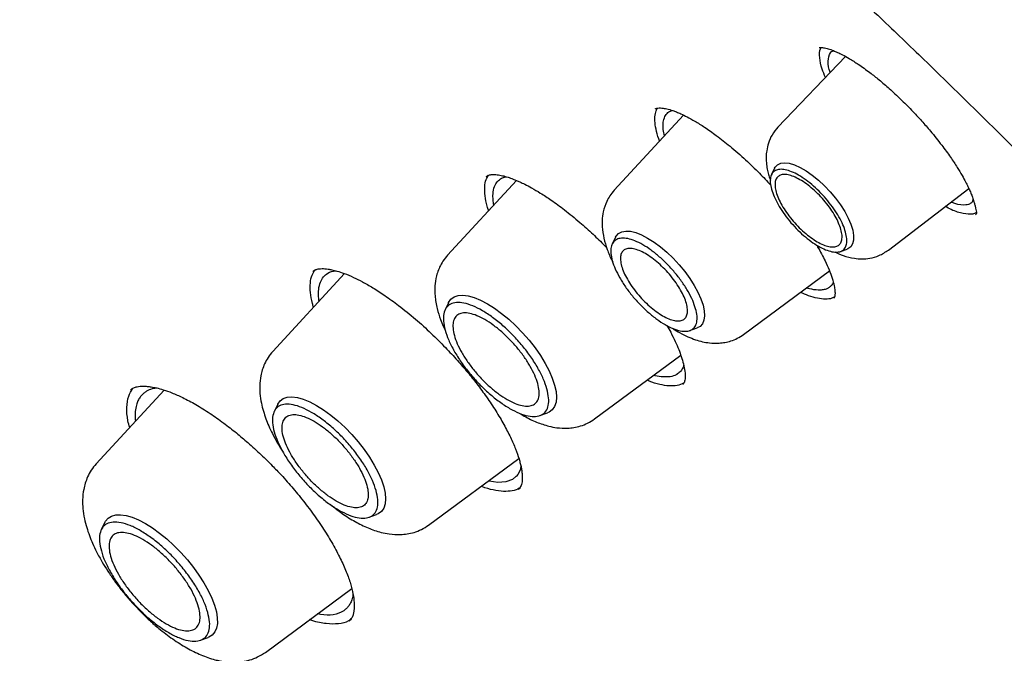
# Model space of a CAD drawing. Header units: millimetres. Extents: x 8 to 1762, y 12 to 2705.
# Tile 34 of 115: x 1512 to 1527, y 998 to 1007. Entities that reach past the tile are written whole.
import ezdxf

# ---------------------------------------------------------------- set-up
doc = ezdxf.new("R2010")
doc.units = ezdxf.units.MM

msp = doc.modelspace()

# ---------------------------------------------------------------- linework, layer by layer
at = {"color": 7, "linetype": 'Continuous', "lineweight": 30}
for p, q in [((1524.345, 1006.912), (1523.314, 1005.833)), ((1521.869, 1006.016), (1520.811, 1004.867)), ((1523.263, 1005.204), (1523.215, 1005.107)), ((1519.317, 1005.019), (1518.266, 1003.876)), ((1525.002, 1003.953), (1526.229, 1004.896)), ((1526.335, 1004.496), (1526.331, 1004.49)), ((1520.834, 1004.151), (1520.783, 1004.046)), ((1524.269, 1003.932), (1524.371, 1003.969)), ((1516.691, 1003.595), (1515.596, 1002.405)), ((1522.788, 1002.665), (1524.101, 1003.634)), ((1518.281, 1003.15), (1518.228, 1003.041)), ((1521.969, 1002.724), (1522.079, 1002.764)), ((1520.512, 1001.374), (1521.829, 1002.346)), ((1513.935, 1001.815), (1512.898, 1000.687)), ((1515.671, 1001.597), (1515.617, 1001.488)), ((1519.678, 1001.426), (1519.792, 1001.467)), ((1517.977, 999.752), (1519.355, 1000.77)), ((1513.03, 999.793), (1512.975, 999.683)), ((1517.067, 999.873), (1517.182, 999.914)), ((1515.482, 997.808), (1516.802, 998.783)), ((1514.491, 997.994), (1514.607, 998.036))]:
    msp.add_line(p, q, dxfattribs=at)
at = {"color": 7, "linetype": 'Continuous', "lineweight": 30, "flags": 128}
for points in [[(1523.263, 1005.204), (1523.272, 1005.22), (1523.308, 1005.258), (1523.356, 1005.28), (1523.417, 1005.288), (1523.487, 1005.279), (1523.567, 1005.255), (1523.653, 1005.217), (1523.744, 1005.164), (1523.838, 1005.099), (1523.932, 1005.023), (1524.024, 1004.937), (1524.112, 1004.844), (1524.195, 1004.745), (1524.269, 1004.644), (1524.334, 1004.543), (1524.388, 1004.443), (1524.429, 1004.347), (1524.457, 1004.258), (1524.47, 1004.177), (1524.47, 1004.107), (1524.455, 1004.049), (1524.426, 1004.005), (1524.383, 1003.974), (1524.371, 1003.969)], [(1520.834, 1004.151), (1520.844, 1004.168), (1520.88, 1004.208), (1520.93, 1004.234), (1520.991, 1004.244), (1521.062, 1004.24), (1521.142, 1004.22), (1521.23, 1004.186), (1521.323, 1004.138), (1521.42, 1004.076), (1521.518, 1004.003), (1521.617, 1003.92), (1521.712, 1003.828), (1521.804, 1003.729), (1521.889, 1003.626), (1521.966, 1003.52), (1522.034, 1003.413), (1522.092, 1003.309), (1522.137, 1003.208), (1522.169, 1003.113), (1522.187, 1003.026), (1522.192, 1002.948), (1522.183, 1002.882), (1522.159, 1002.828), (1522.123, 1002.788), (1522.079, 1002.764)], [(1518.281, 1003.15), (1518.282, 1003.151), (1518.317, 1003.202), (1518.366, 1003.238), (1518.427, 1003.259), (1518.499, 1003.264), (1518.582, 1003.254), (1518.673, 1003.229), (1518.771, 1003.189), (1518.875, 1003.134), (1518.983, 1003.067), (1519.092, 1002.987), (1519.202, 1002.896), (1519.309, 1002.797), (1519.413, 1002.689), (1519.511, 1002.576), (1519.602, 1002.46), (1519.685, 1002.341), (1519.757, 1002.223), (1519.818, 1002.107), (1519.866, 1001.996), (1519.902, 1001.89), (1519.923, 1001.793), (1519.93, 1001.705), (1519.923, 1001.629), (1519.901, 1001.565), (1519.866, 1001.514), (1519.817, 1001.478), (1519.792, 1001.467)], [(1515.671, 1001.597), (1515.671, 1001.598), (1515.707, 1001.649), (1515.755, 1001.685), (1515.816, 1001.706), (1515.889, 1001.711), (1515.971, 1001.701), (1516.062, 1001.676), (1516.161, 1001.636), (1516.265, 1001.581), (1516.372, 1001.514), (1516.482, 1001.434), (1516.591, 1001.343), (1516.699, 1001.243), (1516.803, 1001.136), (1516.901, 1001.023), (1516.992, 1000.907), (1517.074, 1000.788), (1517.147, 1000.67), (1517.208, 1000.554), (1517.256, 1000.443), (1517.291, 1000.337), (1517.313, 1000.24), (1517.32, 1000.152), (1517.312, 1000.076), (1517.291, 1000.012), (1517.256, 999.961), (1517.207, 999.925), (1517.182, 999.914)], [(1519.387, 1000.647), (1519.374, 1000.591), (1519.337, 1000.523), (1519.317, 1000.499), (1519.312, 1000.493), (1519.311, 1000.492), (1519.31, 1000.492), (1519.31, 1000.492), (1519.31, 1000.492), (1519.31, 1000.492), (1519.31, 1000.492), (1519.31, 1000.492), (1519.31, 1000.492), (1519.256, 1000.45), (1519.155, 1000.412), (1519.035, 1000.404), (1518.899, 1000.422), (1518.888, 1000.425)], [(1513.03, 999.793), (1513.04, 999.812), (1513.08, 999.859), (1513.132, 999.891), (1513.195, 999.908), (1513.27, 999.911), (1513.354, 999.899), (1513.446, 999.872), (1513.545, 999.831), (1513.649, 999.776), (1513.757, 999.709), (1513.867, 999.629), (1513.977, 999.54), (1514.085, 999.441), (1514.19, 999.335), (1514.29, 999.222), (1514.383, 999.106), (1514.468, 998.988), (1514.544, 998.869), (1514.61, 998.752), (1514.664, 998.638), (1514.705, 998.529), (1514.734, 998.428), (1514.748, 998.334), (1514.75, 998.251), (1514.737, 998.179), (1514.711, 998.119), (1514.671, 998.073), (1514.619, 998.041), (1514.607, 998.036)]]:
    msp.add_lwpolyline(points, dxfattribs=at)
at = {"color": 7, "linetype": 'Continuous', "lineweight": 30}
for points, knots in [([(1566.118, 957.876), (1566.206, 957.959), (1566.372, 958.117), (1566.576, 958.324), (1566.765, 958.525), (1566.943, 958.724), (1567.103, 958.913), (1567.25, 959.094), (1567.397, 959.283), (1567.538, 959.474), (1567.672, 959.665), (1567.801, 959.857), (1567.936, 960.066), (1568.076, 960.297), (1568.217, 960.543), (1568.352, 960.795), (1568.486, 961.058), (1568.615, 961.331), (1568.74, 961.613), (1568.853, 961.885), (1568.954, 962.145), (1569.044, 962.394), (1569.132, 962.652), (1569.219, 962.925), (1569.306, 963.219), (1569.39, 963.53), (1569.471, 963.857), (1569.548, 964.204), (1569.619, 964.56), (1569.684, 964.931), (1569.735, 965.262), (1569.772, 965.545), (1569.799, 965.767), (1569.821, 965.97), (1569.839, 966.152), (1569.856, 966.339), (1569.872, 966.546), (1569.889, 966.789), (1569.904, 967.059), (1569.915, 967.32), (1569.922, 967.565), (1569.927, 967.788), (1569.929, 968.014), (1569.929, 968.227), (1569.928, 968.398), (1569.926, 968.525), (1569.924, 968.614), (1569.922, 968.688), (1569.921, 968.763), (1569.918, 968.862), (1569.913, 968.999), (1569.906, 969.181), (1569.89, 969.523), (1569.86, 970.009), (1569.814, 970.544), (1569.769, 970.984), (1569.729, 971.33), (1569.686, 971.667), (1569.643, 971.987), (1569.6, 972.28), (1569.561, 972.533), (1569.526, 972.746), (1569.497, 972.92), (1569.471, 973.071), (1569.444, 973.224), (1569.411, 973.403), (1569.349, 973.738), (1569.252, 974.225), (1569.128, 974.799), (1569.002, 975.343), (1568.876, 975.861), (1568.733, 976.42), (1568.57, 977.021), (1568.415, 977.563), (1568.279, 978.021), (1568.173, 978.369), (1568.074, 978.685), (1567.984, 978.965), (1567.905, 979.208), (1567.837, 979.414), (1567.78, 979.586), (1567.728, 979.741), (1567.66, 979.941), (1567.567, 980.208), (1567.446, 980.553), (1567.308, 980.938), (1567.147, 981.377), (1566.96, 981.87), (1566.747, 982.422), (1566.508, 983.023), (1566.243, 983.667), (1565.96, 984.339), (1565.607, 985.15), (1565.183, 986.092), (1564.68, 987.163), (1564.199, 988.149), (1563.747, 989.049), (1563.327, 989.862), (1562.903, 990.663), (1562.484, 991.435), (1562.081, 992.164), (1561.699, 992.839), (1561.371, 993.41), (1561.095, 993.883), (1560.868, 994.268), (1560.651, 994.633), (1560.433, 994.996), (1560.202, 995.378), (1559.951, 995.787), (1559.67, 996.241), (1559.357, 996.741), (1559.01, 997.289), (1558.635, 997.872), (1558.235, 998.486), (1557.707, 999.285), (1557.056, 1000.249), (1556.287, 1001.361), (1555.518, 1002.447), (1554.751, 1003.506), (1553.882, 1004.68), (1552.899, 1005.973), (1551.792, 1007.389), (1550.661, 1008.794), (1549.507, 1010.188), (1548.332, 1011.568), (1547.137, 1012.935), (1545.923, 1014.285), (1544.733, 1015.572), (1543.573, 1016.797), (1542.443, 1017.959), (1541.302, 1019.104), (1540.151, 1020.231), (1539.074, 1021.259), (1538.068, 1022.199), (1537.128, 1023.059), (1536.163, 1023.923), (1535.173, 1024.791), (1534.283, 1025.554), (1533.501, 1026.212), (1532.833, 1026.765), (1532.171, 1027.305), (1531.532, 1027.818), (1530.938, 1028.287), (1530.392, 1028.713), (1529.892, 1029.098), (1529.436, 1029.445), (1529.082, 1029.711), (1528.817, 1029.91), (1528.613, 1030.061), (1528.385, 1030.229), (1528.119, 1030.425), (1527.813, 1030.648), (1527.471, 1030.895), (1527.091, 1031.167), (1526.672, 1031.463), (1526.212, 1031.785), (1525.71, 1032.132), (1525.165, 1032.502), (1524.582, 1032.893), (1523.959, 1033.302), (1523.303, 1033.725), (1522.613, 1034.16), (1521.891, 1034.605), (1521.133, 1035.061), (1520.619, 1035.361), (1520.355, 1035.514)], [0, 0, 0, 0, 0.005222, 0.009912, 0.014596, 0.019332, 0.023571, 0.027584, 0.03188, 0.036304, 0.040317, 0.044412, 0.048876, 0.053761, 0.058952, 0.064047, 0.069004, 0.074601, 0.079997, 0.085143, 0.089944, 0.094396, 0.098686, 0.103796, 0.108876, 0.114061, 0.1198, 0.125494, 0.131386, 0.137372, 0.14345, 0.147245, 0.150725, 0.153861, 0.156655, 0.159157, 0.162471, 0.16612, 0.170153, 0.174664, 0.177745, 0.181015, 0.184465, 0.187636, 0.190266, 0.19181, 0.193079, 0.194074, 0.195012, 0.196241, 0.198297, 0.20086, 0.20393, 0.212712, 0.221084, 0.225873, 0.230516, 0.235014, 0.239317, 0.243174, 0.246549, 0.249195, 0.251446, 0.253301, 0.255034, 0.257318, 0.260184, 0.267855, 0.275819, 0.281752, 0.288118, 0.294934, 0.302201, 0.309917, 0.314392, 0.318545, 0.322264, 0.32555, 0.328402, 0.330783, 0.332745, 0.334404, 0.336172, 0.339693, 0.343677, 0.3481, 0.352958, 0.358693, 0.364935, 0.371684, 0.37894, 0.386515, 0.394054, 0.405809, 0.417453, 0.428987, 0.43774, 0.446428, 0.45505, 0.463319, 0.471017, 0.478145, 0.484703, 0.489029, 0.493066, 0.496814, 0.500515, 0.504507, 0.508791, 0.513369, 0.518743, 0.524471, 0.530554, 0.536991, 0.543709, 0.555576, 0.567189, 0.57855, 0.589657, 0.600512, 0.615577, 0.630593, 0.645607, 0.660621, 0.675634, 0.690647, 0.70566, 0.720672, 0.734124, 0.747577, 0.76103, 0.774483, 0.787936, 0.798517, 0.809285, 0.820306, 0.831579, 0.843106, 0.850573, 0.858143, 0.865772, 0.873013, 0.879747, 0.885867, 0.891499, 0.896642, 0.901296, 0.903477, 0.905628, 0.908183, 0.911194, 0.914663, 0.918514, 0.922806, 0.92754, 0.932714, 0.938435, 0.944614, 0.951251, 0.958345, 0.965897, 0.97376, 0.982064, 0.990811, 1, 1, 1, 1]), ([(1482.272, 1025.588), (1482.362, 1025.655), (1482.553, 1025.796), (1482.858, 1025.995), (1483.183, 1026.189), (1483.519, 1026.37), (1483.866, 1026.537), (1484.223, 1026.692), (1484.591, 1026.833), (1484.969, 1026.961), (1485.357, 1027.076), (1485.755, 1027.178), (1486.163, 1027.267), (1486.581, 1027.342), (1487.008, 1027.405), (1487.446, 1027.454), (1487.892, 1027.49), (1488.348, 1027.512), (1488.813, 1027.521), (1489.287, 1027.518), (1489.77, 1027.5), (1490.262, 1027.47), (1490.763, 1027.426), (1491.272, 1027.369), (1491.789, 1027.299), (1492.315, 1027.216), (1492.848, 1027.119), (1493.39, 1027.009), (1493.939, 1026.886), (1494.495, 1026.75), (1495.059, 1026.6), (1495.63, 1026.438), (1496.208, 1026.263), (1496.793, 1026.074), (1497.384, 1025.873), (1497.981, 1025.659), (1498.585, 1025.432), (1499.195, 1025.192), (1499.81, 1024.94), (1500.431, 1024.674), (1501.057, 1024.397), (1501.688, 1024.107), (1502.325, 1023.805), (1502.966, 1023.49), (1503.611, 1023.163), (1504.261, 1022.825), (1504.914, 1022.474), (1505.572, 1022.112), (1506.233, 1021.737), (1506.898, 1021.352), (1507.565, 1020.954), (1508.236, 1020.546), (1508.91, 1020.126), (1509.585, 1019.695), (1510.264, 1019.254), (1510.944, 1018.801), (1511.626, 1018.338), (1512.309, 1017.865), (1512.994, 1017.381), (1513.68, 1016.887), (1514.368, 1016.383), (1515.055, 1015.869), (1515.743, 1015.345), (1516.432, 1014.812), (1517.12, 1014.27), (1517.808, 1013.718), (1518.496, 1013.158), (1519.183, 1012.588), (1519.869, 1012.01), (1520.554, 1011.424), (1521.238, 1010.83), (1521.92, 1010.227), (1522.6, 1009.617), (1523.279, 1008.999), (1523.954, 1008.373), (1524.628, 1007.741), (1525.299, 1007.101), (1525.967, 1006.455), (1526.631, 1005.802), (1527.293, 1005.142), (1527.951, 1004.477), (1528.605, 1003.805), (1529.255, 1003.128), (1529.9, 1002.446), (1530.542, 1001.758), (1531.178, 1001.065), (1531.81, 1000.367), (1532.437, 999.665), (1533.058, 998.958), (1533.674, 998.247), (1534.285, 997.532), (1534.889, 996.814), (1535.488, 996.092), (1536.08, 995.367), (1536.666, 994.639), (1537.245, 993.908), (1537.817, 993.175), (1538.382, 992.44), (1538.94, 991.703), (1539.49, 990.964), (1540.033, 990.223), (1540.569, 989.481), (1541.096, 988.738), (1541.615, 987.995), (1542.126, 987.251), (1542.628, 986.506), (1543.122, 985.762), (1543.607, 985.018), (1544.083, 984.274), (1544.55, 983.531), (1545.008, 982.789), (1545.457, 982.048), (1545.896, 981.309), (1546.325, 980.571), (1546.744, 979.835), (1547.154, 979.101), (1547.553, 978.37), (1547.942, 977.642), (1548.321, 976.916), (1548.689, 976.193), (1549.047, 975.474), (1549.394, 974.759), (1549.73, 974.047), (1550.056, 973.34), (1550.37, 972.636), (1550.673, 971.938), (1550.965, 971.244), (1551.246, 970.555), (1551.515, 969.871), (1551.773, 969.193), (1552.019, 968.521), (1552.253, 967.854), (1552.476, 967.194), (1552.687, 966.54), (1552.886, 965.893), (1553.073, 965.252), (1553.249, 964.619), (1553.412, 963.993), (1553.563, 963.374), (1553.702, 962.763), (1553.829, 962.16), (1553.944, 961.565), (1554.046, 960.978), (1554.136, 960.399), (1554.214, 959.83), (1554.28, 959.269), (1554.334, 958.717), (1554.375, 958.174), (1554.404, 957.641), (1554.42, 957.117), (1554.425, 956.603), (1554.417, 956.099), (1554.397, 955.605), (1554.364, 955.121), (1554.32, 954.647), (1554.263, 954.184), (1554.194, 953.731), (1554.113, 953.29), (1554.02, 952.859), (1553.915, 952.439), (1553.798, 952.03), (1553.669, 951.632), (1553.527, 951.245), (1553.374, 950.87), (1553.209, 950.507), (1553.032, 950.155), (1552.844, 949.814), (1552.643, 949.486), (1552.43, 949.169), (1552.206, 948.864), (1551.969, 948.572), (1551.79, 948.364), (1551.686, 948.258), (1551.669, 948.24)], [0, 0, 0, 0, 0.005382, 0.011343, 0.017298, 0.023249, 0.029192, 0.035129, 0.041059, 0.046981, 0.052895, 0.058803, 0.064704, 0.070598, 0.076487, 0.082371, 0.08825, 0.094126, 0.099998, 0.105867, 0.111734, 0.117599, 0.123463, 0.129325, 0.135187, 0.141048, 0.146909, 0.15277, 0.158631, 0.164491, 0.170352, 0.176214, 0.182075, 0.187937, 0.1938, 0.199663, 0.205527, 0.211391, 0.217256, 0.223122, 0.228988, 0.234855, 0.240722, 0.24659, 0.252458, 0.258327, 0.264197, 0.270067, 0.275938, 0.281809, 0.28768, 0.293552, 0.299424, 0.305297, 0.31117, 0.317044, 0.322918, 0.328792, 0.334666, 0.340541, 0.346416, 0.352292, 0.358168, 0.364044, 0.36992, 0.375796, 0.381673, 0.38755, 0.393427, 0.399304, 0.405181, 0.411059, 0.416937, 0.422814, 0.428692, 0.43457, 0.440449, 0.446327, 0.452205, 0.458084, 0.463962, 0.469841, 0.475719, 0.481598, 0.487476, 0.493355, 0.499234, 0.505112, 0.510991, 0.51687, 0.522749, 0.528627, 0.534506, 0.540384, 0.546263, 0.552141, 0.55802, 0.563898, 0.569776, 0.575654, 0.581532, 0.58741, 0.593288, 0.599165, 0.605043, 0.61092, 0.616797, 0.622674, 0.628551, 0.634427, 0.640304, 0.64618, 0.652056, 0.657931, 0.663806, 0.669681, 0.675556, 0.68143, 0.687304, 0.693178, 0.699051, 0.704924, 0.710797, 0.716669, 0.722541, 0.728412, 0.734283, 0.740153, 0.746023, 0.751892, 0.75776, 0.763629, 0.769496, 0.775363, 0.781229, 0.787095, 0.79296, 0.798825, 0.804689, 0.810552, 0.816415, 0.822277, 0.828138, 0.833999, 0.83986, 0.84572, 0.85158, 0.85744, 0.8633, 0.86916, 0.87502, 0.880881, 0.886742, 0.892605, 0.898469, 0.904334, 0.910202, 0.916073, 0.921946, 0.927824, 0.933706, 0.939592, 0.945485, 0.951383, 0.957288, 0.9632, 0.96912, 0.975047, 0.980981, 0.986923, 0.992871, 0.998825, 1, 1, 1, 1]), ([(1523.944, 1007.048), (1523.945, 1007.048), (1523.949, 1007.049), (1523.986, 1007.049), (1524.056, 1007.037), (1524.125, 1007.016), (1524.18, 1006.994), (1524.231, 1006.971), (1524.305, 1006.935), (1524.41, 1006.877), (1524.55, 1006.788), (1524.704, 1006.678), (1524.863, 1006.552), (1525.02, 1006.418), (1525.13, 1006.315), (1525.187, 1006.261)], [0, 0, 0, 0, 0.110141, 0.212074, 0.304809, 0.379129, 0.408339, 0.442056, 0.49247, 0.559657, 0.643724, 0.744843, 0.82191, 0.906857, 1, 1, 1, 1]), ([(1524.039, 1006.591), (1524.021, 1006.634), (1523.973, 1006.749), (1523.949, 1006.896), (1523.947, 1007.007), (1523.972, 1007.042), (1523.976, 1007.048)], [0, 0, 0, 0, 0.2129377, 0.5712272, 0.9299216, 1, 1, 1, 1]), ([(1524.112, 1006.667), (1524.102, 1006.696), (1524.071, 1006.798), (1524.088, 1006.911), (1524.118, 1006.992), (1524.162, 1007), (1524.163, 1007)], [0, 0, 0, 0, 0.168509, 0.582765, 0.996633, 1, 1, 1, 1]), ([(1525.187, 1006.261), (1525.243, 1006.206), (1525.353, 1006.098), (1525.506, 1005.932), (1525.661, 1005.753), (1525.811, 1005.566), (1525.947, 1005.379), (1526.05, 1005.224), (1526.125, 1005.098), (1526.178, 1005.001), (1526.217, 1004.924), (1526.248, 1004.856), (1526.275, 1004.791), (1526.296, 1004.734), (1526.311, 1004.684), (1526.324, 1004.639), (1526.335, 1004.59), (1526.344, 1004.546), (1526.348, 1004.512), (1526.341, 1004.501), (1526.337, 1004.495)], [0, 0, 0, 0, 0.073362, 0.14202, 0.205975, 0.292923, 0.369042, 0.43435, 0.489026, 0.533312, 0.567202, 0.600274, 0.635071, 0.673204, 0.698086, 0.735203, 0.784331, 0.845039, 0.916901, 1, 1, 1, 1]), ([(1521.504, 1005.62), (1521.5, 1005.63), (1521.474, 1005.696), (1521.448, 1005.802), (1521.429, 1005.934), (1521.435, 1006.043), (1521.459, 1006.096), (1521.47, 1006.122)], [0, 0, 0, 0, 0.047013, 0.28897, 0.530944, 0.773173, 1, 1, 1, 1]), ([(1521.438, 1006.11), (1521.445, 1006.114), (1521.458, 1006.122), (1521.491, 1006.125), (1521.542, 1006.125), (1521.614, 1006.113), (1521.691, 1006.091), (1521.765, 1006.064), (1521.836, 1006.033), (1521.93, 1005.988), (1522.05, 1005.921), (1522.199, 1005.828), (1522.379, 1005.701), (1522.59, 1005.537), (1522.741, 1005.403), (1522.82, 1005.332)], [0, 0, 0, 0, 0.102472, 0.184512, 0.245552, 0.320723, 0.394948, 0.432027, 0.477269, 0.534282, 0.603119, 0.683873, 0.7767, 0.881885, 1, 1, 1, 1]), ([(1521.579, 1005.701), (1521.576, 1005.716), (1521.567, 1005.749), (1521.562, 1005.794), (1521.558, 1005.841), (1521.559, 1005.885), (1521.567, 1005.947), (1521.592, 1006.012), (1521.638, 1006.064), (1521.68, 1006.08), (1521.698, 1006.087)], [0, 0, 0, 0, 0.070727, 0.155165, 0.24232, 0.33219, 0.424769, 0.652544, 0.85294, 1, 1, 1, 1]), ([(1523.314, 1005.833), (1523.282, 1005.794), (1523.22, 1005.72), (1523.167, 1005.594), (1523.14, 1005.478), (1523.131, 1005.368), (1523.137, 1005.266), (1523.153, 1005.172), (1523.173, 1005.091), (1523.19, 1005.044), (1523.199, 1005.021)], [0, 0, 0, 0, 0.176528, 0.33302, 0.46925, 0.585847, 0.714838, 0.822638, 0.913111, 1, 1, 1, 1]), ([(1522.82, 1005.332), (1522.891, 1005.265), (1523.022, 1005.141), (1523.146, 1005.008), (1523.203, 1004.947)], [0, 0, 0, 0, 0.543239, 1, 1, 1, 1]), ([(1518.894, 1004.559), (1518.887, 1004.58), (1518.858, 1004.661), (1518.836, 1004.784), (1518.83, 1004.922), (1518.848, 1005.029), (1518.88, 1005.077), (1518.893, 1005.098)], [0, 0, 0, 0, 0.087757, 0.330803, 0.574056, 0.817173, 1, 1, 1, 1]), ([(1518.856, 1005.078), (1518.868, 1005.086), (1518.889, 1005.101), (1518.944, 1005.109), (1519.015, 1005.108), (1519.1, 1005.093), (1519.183, 1005.07), (1519.256, 1005.044), (1519.317, 1005.019), (1519.377, 1004.993), (1519.453, 1004.956), (1519.557, 1004.901), (1519.691, 1004.822), (1519.859, 1004.712), (1520.061, 1004.565), (1520.208, 1004.442), (1520.286, 1004.377)], [0, 0, 0, 0, 0.103299, 0.196836, 0.280522, 0.354233, 0.417754, 0.470681, 0.503397, 0.534229, 0.577404, 0.634158, 0.704566, 0.788773, 0.887065, 1, 1, 1, 1]), ([(1518.973, 1004.645), (1518.971, 1004.656), (1518.966, 1004.684), (1518.962, 1004.725), (1518.959, 1004.769), (1518.961, 1004.84), (1518.978, 1004.924), (1519.024, 1005.003), (1519.076, 1005.044), (1519.116, 1005.062), (1519.133, 1005.068), (1519.14, 1005.071), (1519.143, 1005.072), (1519.144, 1005.072), (1519.145, 1005.072), (1519.145, 1005.072), (1519.145, 1005.072), (1519.145, 1005.072), (1519.15, 1005.074), (1519.156, 1005.074), (1519.162, 1005.074)], [0, 0, 0, 0, 0.048437, 0.115582, 0.184338, 0.254704, 0.47189, 0.663217, 0.846849, 0.91744, 0.94652, 0.958933, 0.96432, 0.966676, 0.967709, 0.968164, 0.968364, 0.968452, 0.968521, 1, 1, 1, 1]), ([(1520.811, 1004.867), (1520.789, 1004.839), (1520.745, 1004.787), (1520.685, 1004.678), (1520.643, 1004.551), (1520.626, 1004.418), (1520.628, 1004.284), (1520.65, 1004.136), (1520.704, 1003.963), (1520.751, 1003.843), (1520.786, 1003.78), (1520.79, 1003.773)], [0, 0, 0, 0, 0.093892, 0.179414, 0.324935, 0.43767, 0.522404, 0.678324, 0.829636, 0.981498, 1, 1, 1, 1]), ([(1526.345, 1004.526), (1526.327, 1004.517), (1526.277, 1004.492), (1526.147, 1004.507), (1526.004, 1004.547), (1525.901, 1004.603), (1525.869, 1004.619)], [0, 0, 0, 0, 0.179416, 0.515167, 0.853134, 1, 1, 1, 1]), ([(1526.296, 1004.73), (1526.29, 1004.709), (1526.281, 1004.679), (1526.25, 1004.662), (1526.222, 1004.65), (1526.154, 1004.638), (1526.071, 1004.64), (1525.979, 1004.681), (1525.96, 1004.689)], [0, 0, 0, 0, 0.198996, 0.278532, 0.372499, 0.505651, 0.898587, 1, 1, 1, 1]), ([(1520.286, 1004.377), (1520.354, 1004.317), (1520.482, 1004.203), (1520.62, 1004.071), (1520.688, 1003.999), (1520.699, 1003.988)], [0, 0, 0, 0, 0.483607, 0.921048, 1, 1, 1, 1]), ([(1523.9, 1004.034), (1523.907, 1004.023), (1523.936, 1003.974), (1523.981, 1003.892), (1524.042, 1003.775), (1524.098, 1003.649), (1524.145, 1003.519), (1524.173, 1003.414), (1524.186, 1003.329), (1524.186, 1003.266), (1524.18, 1003.229), (1524.172, 1003.219), (1524.168, 1003.213)], [0, 0, 0, 0, 0.023514, 0.099649, 0.178609, 0.288154, 0.403158, 0.525119, 0.620907, 0.726885, 0.853135, 1, 1, 1, 1]), ([(1518.266, 1003.876), (1518.241, 1003.847), (1518.194, 1003.79), (1518.13, 1003.671), (1518.085, 1003.531), (1518.069, 1003.38), (1518.074, 1003.23), (1518.101, 1003.069), (1518.15, 1002.913), (1518.193, 1002.804), (1518.219, 1002.749), (1518.23, 1002.728)], [0, 0, 0, 0, 0.097058, 0.186125, 0.339838, 0.462195, 0.558261, 0.721045, 0.858132, 0.944853, 1, 1, 1, 1]), ([(1524.183, 1003.926), (1524.225, 1003.906), (1524.322, 1003.861), (1524.458, 1003.828), (1524.597, 1003.817), (1524.724, 1003.827), (1524.867, 1003.865), (1524.955, 1003.923), (1525.002, 1003.953)], [0, 0, 0, 0, 0.158826, 0.369908, 0.493808, 0.639587, 0.808355, 1, 1, 1, 1]), ([(1516.218, 1003.082), (1516.212, 1003.1), (1516.186, 1003.182), (1516.167, 1003.308), (1516.165, 1003.454), (1516.189, 1003.571), (1516.226, 1003.625), (1516.242, 1003.65)], [0, 0, 0, 0, 0.070834, 0.314817, 0.558664, 0.802144, 1, 1, 1, 1]), ([(1516.206, 1003.628), (1516.22, 1003.638), (1516.245, 1003.656), (1516.294, 1003.667), (1516.342, 1003.671), (1516.39, 1003.669), (1516.441, 1003.664), (1516.502, 1003.653), (1516.583, 1003.633), (1516.692, 1003.596), (1516.822, 1003.542), (1516.969, 1003.469), (1517.128, 1003.378), (1517.313, 1003.259), (1517.447, 1003.16), (1517.518, 1003.108)], [0, 0, 0, 0, 0.10866, 0.196378, 0.262857, 0.310042, 0.355528, 0.40298, 0.459972, 0.533614, 0.624043, 0.703045, 0.791814, 0.890639, 1, 1, 1, 1]), ([(1516.303, 1003.173), (1516.301, 1003.185), (1516.291, 1003.252), (1516.292, 1003.354), (1516.319, 1003.465), (1516.358, 1003.53), (1516.39, 1003.564), (1516.405, 1003.576), (1516.411, 1003.581), (1516.413, 1003.583), (1516.415, 1003.584), (1516.415, 1003.584), (1516.415, 1003.584), (1516.415, 1003.584), (1516.415, 1003.584), (1516.446, 1003.607), (1516.488, 1003.632), (1516.547, 1003.637), (1516.56, 1003.637)], [0, 0, 0, 0, 0.044746, 0.251189, 0.433382, 0.608671, 0.676216, 0.704077, 0.715976, 0.721142, 0.723401, 0.724393, 0.724828, 0.72502, 0.725104, 0.725171, 0.941584, 1, 1, 1, 1]), ([(1524.159, 1003.459), (1524.157, 1003.456), (1524.152, 1003.443), (1524.14, 1003.425), (1524.124, 1003.406), (1524.107, 1003.39), (1524.083, 1003.373), (1524.047, 1003.355), (1523.994, 1003.342), (1523.912, 1003.339), (1523.832, 1003.353), (1523.769, 1003.37), (1523.754, 1003.375), (1523.752, 1003.376)], [0, 0, 0, 0, 0.024843, 0.102882, 0.172017, 0.232238, 0.294966, 0.409957, 0.551805, 0.686025, 0.931327, 0.987917, 1, 1, 1, 1]), ([(1524.18, 1003.239), (1524.167, 1003.231), (1524.128, 1003.209), (1524.04, 1003.201), (1523.92, 1003.214), (1523.793, 1003.248), (1523.699, 1003.289), (1523.658, 1003.307)], [0, 0, 0, 0, 0.126265, 0.356237, 0.586894, 0.818807, 1, 1, 1, 1]), ([(1517.518, 1003.108), (1517.604, 1003.04), (1517.771, 1002.908), (1518.011, 1002.688), (1518.226, 1002.475), (1518.411, 1002.275), (1518.571, 1002.089), (1518.721, 1001.903), (1518.867, 1001.704), (1519.006, 1001.495), (1519.129, 1001.288), (1519.229, 1001.093), (1519.306, 1000.917), (1519.352, 1000.786), (1519.377, 1000.693), (1519.392, 1000.63), (1519.402, 1000.568), (1519.409, 1000.498), (1519.407, 1000.422), (1519.393, 1000.349), (1519.366, 1000.316), (1519.352, 1000.298)], [0, 0, 0, 0, 0.072926, 0.141626, 0.205262, 0.261685, 0.310747, 0.359665, 0.413751, 0.472799, 0.531957, 0.589676, 0.645762, 0.699552, 0.725519, 0.750854, 0.776087, 0.806883, 0.858886, 0.923263, 1, 1, 1, 1]), ([(1521.617, 1002.801), (1521.637, 1002.766), (1521.685, 1002.681), (1521.745, 1002.559), (1521.798, 1002.435), (1521.84, 1002.319), (1521.873, 1002.206), (1521.895, 1002.092), (1521.898, 1001.997), (1521.886, 1001.932), (1521.868, 1001.91), (1521.858, 1001.898)], [0, 0, 0, 0, 0.068162, 0.167498, 0.257052, 0.342151, 0.443381, 0.562187, 0.695427, 0.841158, 1, 1, 1, 1]), ([(1521.715, 1002.753), (1521.747, 1002.732), (1521.821, 1002.683), (1521.934, 1002.63), (1522.05, 1002.584), (1522.157, 1002.553), (1522.281, 1002.532), (1522.397, 1002.529), (1522.506, 1002.542), (1522.599, 1002.565), (1522.696, 1002.604), (1522.757, 1002.644), (1522.788, 1002.665)], [0, 0, 0, 0, 0.0924172, 0.2123329, 0.3212331, 0.4203917, 0.5146845, 0.6414898, 0.7178563, 0.8030721, 0.897168, 1, 1, 1, 1]), ([(1515.596, 1002.405), (1515.57, 1002.375), (1515.522, 1002.317), (1515.47, 1002.22), (1515.434, 1002.126), (1515.406, 1002.014), (1515.393, 1001.891), (1515.398, 1001.754), (1515.417, 1001.623), (1515.45, 1001.494), (1515.489, 1001.379), (1515.534, 1001.265), (1515.592, 1001.142), (1515.663, 1001.013), (1515.717, 1000.922), (1515.746, 1000.88), (1515.746, 1000.879)], [0, 0, 0, 0, 0.076274, 0.146357, 0.210172, 0.267754, 0.364734, 0.441666, 0.531603, 0.609707, 0.681421, 0.750568, 0.827695, 0.919412, 0.997788, 1, 1, 1, 1]), ([(1521.873, 1002.196), (1521.872, 1002.189), (1521.865, 1002.152), (1521.833, 1002.108), (1521.796, 1002.072), (1521.772, 1002.057), (1521.766, 1002.053), (1521.762, 1002.051), (1521.761, 1002.05), (1521.76, 1002.05), (1521.76, 1002.05), (1521.733, 1002.035), (1521.672, 1002.015), (1521.562, 1002.013), (1521.476, 1002.023), (1521.424, 1002.039), (1521.417, 1002.041)], [0, 0, 0, 0, 0.034268, 0.211283, 0.351677, 0.381049, 0.394873, 0.40157, 0.404865, 0.405274, 0.405479, 0.405509, 0.607233, 0.792365, 0.970743, 1, 1, 1, 1]), ([(1521.871, 1001.919), (1521.84, 1001.905), (1521.778, 1001.879), (1521.655, 1001.874), (1521.51, 1001.898), (1521.395, 1001.93), (1521.325, 1001.962), (1521.315, 1001.966)], [0, 0, 0, 0, 0.235436, 0.475932, 0.717684, 0.959294, 1, 1, 1, 1]), ([(1513.409, 1001.242), (1513.399, 1001.277), (1513.368, 1001.391), (1513.362, 1001.553), (1513.384, 1001.725), (1513.435, 1001.804), (1513.459, 1001.843)], [0, 0, 0, 0, 0.1278495, 0.4250192, 0.7222753, 1, 1, 1, 1]), ([(1513.423, 1001.82), (1513.439, 1001.831), (1513.466, 1001.852), (1513.517, 1001.866), (1513.565, 1001.873), (1513.616, 1001.875), (1513.673, 1001.872), (1513.74, 1001.864), (1513.822, 1001.848), (1513.927, 1001.82), (1514.06, 1001.772), (1514.224, 1001.701), (1514.351, 1001.632), (1514.418, 1001.595)], [0, 0, 0, 0, 0.125244, 0.224344, 0.297136, 0.355412, 0.422382, 0.485335, 0.557342, 0.644605, 0.747458, 0.865912, 1, 1, 1, 1]), ([(1513.828, 1001.845), (1513.81, 1001.843), (1513.756, 1001.838), (1513.697, 1001.815), (1513.642, 1001.783), (1513.602, 1001.749), (1513.565, 1001.706), (1513.534, 1001.653), (1513.507, 1001.581), (1513.492, 1001.484), (1513.488, 1001.401), (1513.497, 1001.347), (1513.498, 1001.34)], [0, 0, 0, 0, 0.07451, 0.21806, 0.298038, 0.384553, 0.477608, 0.577208, 0.683358, 0.825242, 0.977375, 1, 1, 1, 1]), ([(1514.418, 1001.595), (1514.49, 1001.551), (1514.631, 1001.466), (1514.84, 1001.317), (1515.033, 1001.167), (1515.225, 1001.005), (1515.409, 1000.837), (1515.579, 1000.67), (1515.743, 1000.499), (1515.911, 1000.309), (1516.089, 1000.09), (1516.258, 999.861), (1516.413, 999.629), (1516.546, 999.403), (1516.656, 999.188), (1516.741, 998.991), (1516.798, 998.816), (1516.83, 998.665), (1516.84, 998.566), (1516.84, 998.505), (1516.837, 998.465), (1516.832, 998.422), (1516.821, 998.374), (1516.801, 998.325), (1516.777, 998.299), (1516.764, 998.284)], [0, 0, 0, 0, 0.053853, 0.103757, 0.149645, 0.191437, 0.240678, 0.282471, 0.316899, 0.365425, 0.415815, 0.46814, 0.521904, 0.57532, 0.628089, 0.679888, 0.729793, 0.77789, 0.824845, 0.840314, 0.856798, 0.880501, 0.912315, 0.952156, 1, 1, 1, 1]), ([(1519.372, 1001.459), (1519.394, 1001.445), (1519.478, 1001.391), (1519.625, 1001.323), (1519.788, 1001.267), (1519.949, 1001.235), (1520.078, 1001.229), (1520.2, 1001.241), (1520.303, 1001.265), (1520.411, 1001.307), (1520.477, 1001.351), (1520.512, 1001.374)], [0, 0, 0, 0, 0.058978, 0.226111, 0.388827, 0.488798, 0.622675, 0.703144, 0.792861, 0.891863, 1, 1, 1, 1]), ([(1512.898, 1000.687), (1512.871, 1000.656), (1512.82, 1000.595), (1512.766, 1000.493), (1512.729, 1000.395), (1512.7, 1000.277), (1512.687, 1000.146), (1512.693, 999.998), (1512.714, 999.857), (1512.75, 999.718), (1512.792, 999.593), (1512.842, 999.47), (1512.906, 999.335), (1512.984, 999.193), (1513.076, 999.045), (1513.175, 998.899), (1513.287, 998.753), (1513.415, 998.6), (1513.556, 998.447), (1513.707, 998.301), (1513.876, 998.154), (1514.067, 998.008), (1514.282, 997.872), (1514.495, 997.765), (1514.665, 997.706), (1514.8, 997.675), (1514.905, 997.66), (1515.018, 997.655), (1515.135, 997.665), (1515.25, 997.69), (1515.37, 997.735), (1515.443, 997.783), (1515.482, 997.808)], [0, 0, 0, 0, 0.029217, 0.0561234, 0.0806899, 0.1029304, 0.1406222, 0.1709588, 0.2064021, 0.2369526, 0.2650276, 0.2920912, 0.3225735, 0.3586791, 0.3894537, 0.4233941, 0.4579735, 0.4908968, 0.5322416, 0.5707248, 0.6063846, 0.6580201, 0.7100268, 0.7619233, 0.8127857, 0.831695, 0.8552575, 0.8837154, 0.908399, 0.9360066, 0.9665541, 1, 1, 1, 1]), ([(1519.364, 1000.318), (1519.363, 1000.317), (1519.335, 1000.293), (1519.255, 1000.273), (1519.125, 1000.261), (1518.967, 1000.286), (1518.85, 1000.315), (1518.783, 1000.344), (1518.78, 1000.345)], [0, 0, 0, 0, 0.0094937, 0.2531766, 0.4981028, 0.7428677, 0.9861714, 1, 1, 1, 1]), ([(1516.479, 1000.065), (1516.537, 1000.019), (1516.66, 999.922), (1516.852, 999.802), (1517.05, 999.704), (1517.222, 999.645), (1517.389, 999.611), (1517.524, 999.604), (1517.651, 999.616), (1517.759, 999.64), (1517.872, 999.683), (1517.941, 999.728), (1517.977, 999.752)], [0, 0, 0, 0, 0.119334, 0.252974, 0.386095, 0.51605, 0.594609, 0.700405, 0.764165, 0.835353, 0.914002, 1, 1, 1, 1]), ([(1516.822, 998.69), (1516.819, 998.669), (1516.811, 998.623), (1516.786, 998.565), (1516.755, 998.514), (1516.719, 998.474), (1516.681, 998.444), (1516.608, 998.402), (1516.486, 998.366), (1516.344, 998.385), (1516.274, 998.394)], [0, 0, 0, 0, 0.085981, 0.188777, 0.283465, 0.370037, 0.448488, 0.519159, 0.766028, 1, 1, 1, 1]), ([(1516.796, 998.324), (1516.781, 998.311), (1516.731, 998.267), (1516.603, 998.238), (1516.416, 998.241), (1516.264, 998.268), (1516.171, 998.304), (1516.159, 998.308)], [0, 0, 0, 0, 0.11361, 0.396804, 0.678161, 0.959031, 1, 1, 1, 1])]:
    msp.add_open_spline(points, degree=3, knots=knots, dxfattribs=at)
for points in [[(1524.347, 1004.228), (1524.355, 1004.194), (1524.37, 1004.125), (1524.365, 1004.043), (1524.339, 1003.978), (1524.291, 1003.937), (1524.224, 1003.919), (1524.14, 1003.925), (1524.042, 1003.956), (1523.933, 1004.009), (1523.819, 1004.084), (1523.704, 1004.176), (1523.591, 1004.284), (1523.486, 1004.401), (1523.392, 1004.525), (1523.314, 1004.65), (1523.253, 1004.771), (1523.212, 1004.884), (1523.193, 1004.984), (1523.197, 1005.067), (1523.223, 1005.131), (1523.271, 1005.173), (1523.338, 1005.191), (1523.423, 1005.185), (1523.521, 1005.154), (1523.629, 1005.101), (1523.743, 1005.026), (1523.859, 1004.933), (1523.971, 1004.826), (1524.076, 1004.708), (1524.17, 1004.585), (1524.249, 1004.46), (1524.311, 1004.338), (1524.335, 1004.265), (1524.347, 1004.228)], [(1523.914, 1004.08), (1523.881, 1004.101), (1523.815, 1004.142), (1523.714, 1004.224), (1523.615, 1004.318), (1523.523, 1004.421), (1523.441, 1004.529), (1523.372, 1004.638), (1523.319, 1004.744), (1523.283, 1004.842), (1523.267, 1004.93), (1523.27, 1005.003), (1523.293, 1005.059), (1523.335, 1005.096), (1523.394, 1005.112), (1523.468, 1005.106), (1523.554, 1005.079), (1523.648, 1005.032), (1523.748, 1004.967), (1523.849, 1004.886), (1523.947, 1004.792), (1524.039, 1004.689), (1524.122, 1004.581), (1524.191, 1004.472), (1524.244, 1004.366), (1524.279, 1004.267), (1524.296, 1004.18), (1524.292, 1004.106), (1524.269, 1004.05), (1524.228, 1004.014), (1524.169, 1003.998), (1524.095, 1004.004), (1524.009, 1004.03), (1523.945, 1004.063), (1523.914, 1004.08)], [(1522.056, 1003.057), (1522.065, 1003.019), (1522.082, 1002.942), (1522.077, 1002.848), (1522.047, 1002.776), (1521.994, 1002.729), (1521.918, 1002.709), (1521.823, 1002.716), (1521.713, 1002.75), (1521.591, 1002.811), (1521.463, 1002.895), (1521.333, 1002.999), (1521.206, 1003.12), (1521.088, 1003.252), (1520.982, 1003.391), (1520.893, 1003.531), (1520.825, 1003.667), (1520.779, 1003.794), (1520.758, 1003.907), (1520.762, 1004.001), (1520.792, 1004.073), (1520.846, 1004.12), (1520.922, 1004.14), (1521.016, 1004.133), (1521.127, 1004.099), (1521.249, 1004.038), (1521.377, 1003.955), (1521.507, 1003.85), (1521.633, 1003.73), (1521.752, 1003.597), (1521.857, 1003.458), (1521.946, 1003.318), (1522.016, 1003.181), (1522.043, 1003.098), (1522.056, 1003.057)], [(1521.552, 1002.95), (1521.519, 1002.971), (1521.453, 1003.012), (1521.352, 1003.094), (1521.254, 1003.187), (1521.162, 1003.29), (1521.079, 1003.398), (1521.01, 1003.508), (1520.957, 1003.613), (1520.922, 1003.712), (1520.905, 1003.8), (1520.908, 1003.873), (1520.932, 1003.929), (1520.973, 1003.966), (1521.032, 1003.981), (1521.106, 1003.976), (1521.192, 1003.949), (1521.287, 1003.902), (1521.386, 1003.837), (1521.487, 1003.756), (1521.586, 1003.662), (1521.678, 1003.559), (1521.76, 1003.451), (1521.829, 1003.342), (1521.882, 1003.236), (1521.918, 1003.137), (1521.934, 1003.049), (1521.931, 1002.976), (1521.908, 1002.92), (1521.866, 1002.884), (1521.807, 1002.868), (1521.733, 1002.874), (1521.648, 1002.899), (1521.584, 1002.933), (1521.552, 1002.95)], [(1519.784, 1001.832), (1519.795, 1001.785), (1519.816, 1001.691), (1519.809, 1001.577), (1519.774, 1001.489), (1519.708, 1001.431), (1519.615, 1001.407), (1519.499, 1001.415), (1519.364, 1001.457), (1519.215, 1001.531), (1519.059, 1001.634), (1518.9, 1001.761), (1518.745, 1001.909), (1518.601, 1002.07), (1518.472, 1002.24), (1518.363, 1002.412), (1518.279, 1002.578), (1518.223, 1002.733), (1518.198, 1002.871), (1518.203, 1002.986), (1518.239, 1003.074), (1518.305, 1003.132), (1518.397, 1003.156), (1518.513, 1003.148), (1518.648, 1003.106), (1518.797, 1003.032), (1518.954, 1002.929), (1519.113, 1002.802), (1519.267, 1002.654), (1519.412, 1002.492), (1519.541, 1002.323), (1519.649, 1002.151), (1519.735, 1001.984), (1519.768, 1001.883), (1519.784, 1001.832)], [(1519.176, 1001.671), (1519.134, 1001.698), (1519.049, 1001.75), (1518.919, 1001.856), (1518.793, 1001.976), (1518.674, 1002.109), (1518.569, 1002.248), (1518.48, 1002.388), (1518.411, 1002.524), (1518.366, 1002.651), (1518.345, 1002.764), (1518.349, 1002.858), (1518.379, 1002.93), (1518.432, 1002.977), (1518.508, 1002.997), (1518.603, 1002.99), (1518.713, 1002.956), (1518.835, 1002.895), (1518.963, 1002.811), (1519.093, 1002.707), (1519.22, 1002.586), (1519.338, 1002.454), (1519.444, 1002.315), (1519.533, 1002.175), (1519.601, 1002.039), (1519.647, 1001.912), (1519.668, 1001.799), (1519.664, 1001.705), (1519.634, 1001.633), (1519.58, 1001.586), (1519.504, 1001.566), (1519.409, 1001.573), (1519.299, 1001.606), (1519.217, 1001.65), (1519.176, 1001.671)], [(1517.174, 1000.279), (1517.184, 1000.232), (1517.206, 1000.138), (1517.199, 1000.024), (1517.163, 999.936), (1517.097, 999.878), (1517.005, 999.853), (1516.889, 999.862), (1516.754, 999.904), (1516.605, 999.978), (1516.448, 1000.08), (1516.29, 1000.208), (1516.135, 1000.355), (1515.99, 1000.517), (1515.861, 1000.687), (1515.753, 1000.859), (1515.669, 1001.025), (1515.613, 1001.18), (1515.587, 1001.318), (1515.593, 1001.433), (1515.629, 1001.521), (1515.694, 1001.578), (1515.787, 1001.603), (1515.903, 1001.594), (1516.038, 1001.552), (1516.187, 1001.479), (1516.343, 1001.376), (1516.502, 1001.249), (1516.657, 1001.101), (1516.801, 1000.939), (1516.931, 1000.769), (1517.039, 1000.598), (1517.124, 1000.431), (1517.157, 1000.33), (1517.174, 1000.279)], [(1516.566, 1000.118), (1516.607, 1000.096), (1516.689, 1000.053), (1516.799, 1000.02), (1516.894, 1000.012), (1516.97, 1000.033), (1517.023, 1000.08), (1517.053, 1000.152), (1517.057, 1000.246), (1517.036, 1000.358), (1516.991, 1000.485), (1516.922, 1000.622), (1516.833, 1000.762), (1516.728, 1000.901), (1516.609, 1001.033), (1516.483, 1001.154), (1516.353, 1001.258), (1516.225, 1001.342), (1516.103, 1001.402), (1515.993, 1001.437), (1515.898, 1001.444), (1515.822, 1001.424), (1515.768, 1001.377), (1515.739, 1001.305), (1515.734, 1001.211), (1515.755, 1001.098), (1515.801, 1000.971), (1515.87, 1000.835), (1515.958, 1000.695), (1516.064, 1000.556), (1516.182, 1000.423), (1516.309, 1000.303), (1516.439, 1000.197), (1516.524, 1000.145), (1516.566, 1000.118)], [(1514.602, 998.419), (1514.613, 998.37), (1514.636, 998.271), (1514.629, 998.152), (1514.591, 998.06), (1514.522, 998), (1514.426, 997.974), (1514.304, 997.983), (1514.163, 998.027), (1514.008, 998.104), (1513.844, 998.211), (1513.678, 998.344), (1513.516, 998.499), (1513.365, 998.668), (1513.23, 998.845), (1513.117, 999.025), (1513.029, 999.199), (1512.971, 999.361), (1512.944, 999.505), (1512.949, 999.625), (1512.987, 999.717), (1513.056, 999.777), (1513.153, 999.803), (1513.274, 999.794), (1513.415, 999.75), (1513.57, 999.673), (1513.734, 999.565), (1513.9, 999.432), (1514.062, 999.278), (1514.213, 999.109), (1514.348, 998.931), (1514.461, 998.752), (1514.551, 998.577), (1514.585, 998.472), (1514.602, 998.419)], [(1513.969, 998.244), (1513.924, 998.272), (1513.835, 998.328), (1513.697, 998.439), (1513.564, 998.566), (1513.439, 998.706), (1513.327, 998.853), (1513.234, 999.001), (1513.161, 999.145), (1513.113, 999.279), (1513.091, 999.398), (1513.095, 999.497), (1513.127, 999.573), (1513.183, 999.622), (1513.263, 999.644), (1513.363, 999.636), (1513.48, 999.6), (1513.608, 999.536), (1513.744, 999.448), (1513.881, 999.338), (1514.015, 999.21), (1514.139, 999.071), (1514.251, 998.924), (1514.345, 998.776), (1514.417, 998.632), (1514.465, 998.498), (1514.487, 998.379), (1514.483, 998.28), (1514.452, 998.204), (1514.395, 998.154), (1514.315, 998.133), (1514.215, 998.141), (1514.099, 998.175), (1514.012, 998.221), (1513.969, 998.244)]]:
    msp.add_open_spline(points, degree=3, dxfattribs=at)

doc.saveas('drawing.dxf')
